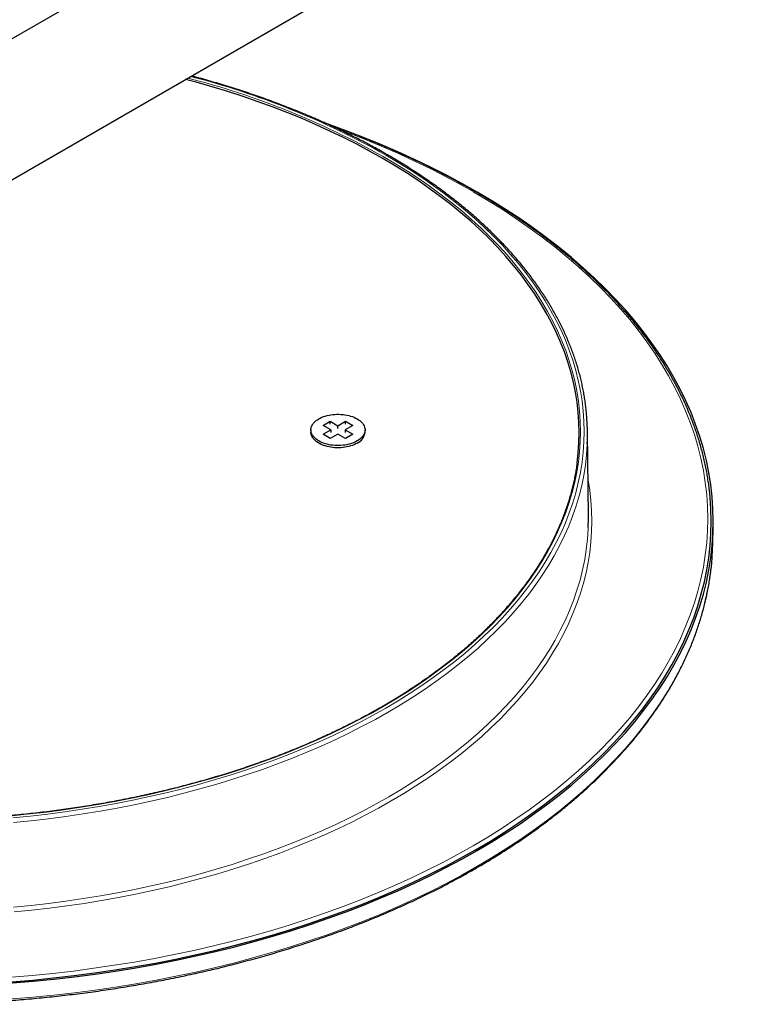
# Model space of a CAD drawing. Header units: millimetres. Extents: x 8 to 2417, y 12 to 2366.
# Tile 23 of 26: x 2014 to 2121, y 997 to 1142. Entities that reach past the tile are written whole.
import ezdxf

# ---------------------------------------------------------------- set-up
doc = ezdxf.new("R2010")
doc.units = ezdxf.units.MM

msp = doc.modelspace()

# ---------------------------------------------------------------- linework, layer by layer
at = {"color": 7, "linetype": 'Continuous', "lineweight": 30}
for p, q in [((2269.63, 1287.78), (2006.3, 1135.76)), ((2009.97, 1117.1), (2279.29, 1272.57)), ((2058.92, 1082.55), (2059.98, 1083.16)), ((2059.98, 1083.16), (2061.11, 1082.51)), ((2059.98, 1082.75), (2059.98, 1083.16)), ((2061.11, 1082.51), (2062.24, 1083.16)), ((2062.24, 1083.16), (2063.3, 1082.55)), ((2062.24, 1082.75), (2062.24, 1083.16)), ((2057.11, 1081.89), (2057.11, 1081.57)), ((2060.05, 1081.89), (2058.92, 1082.55)), ((2058.92, 1081.24), (2060.05, 1081.89)), ((2060.05, 1081.89), (2060.05, 1081.49)), ((2061.11, 1082.1), (2061.11, 1082.51)), ((2063.3, 1082.55), (2062.17, 1081.89)), ((2062.17, 1081.89), (2063.3, 1081.24)), ((2062.17, 1081.89), (2062.17, 1081.49)), ((2065.11, 1081.57), (2065.11, 1081.89)), ((2098.09, 1069.17), (2097.95, 1081.6)), ((2057.89, 1080.2), (2057.96, 1080.14)), ((2059.98, 1080.63), (2058.92, 1081.24)), ((2061.11, 1081.28), (2059.98, 1080.63)), ((2062.24, 1080.63), (2061.11, 1081.28)), ((2063.3, 1081.24), (2062.24, 1080.63)), ((2064.26, 1080.14), (2064.33, 1080.2)), ((2116.46, 1065.16), (2116.52, 1067.55))]:
    msp.add_line(p, q, dxfattribs=at)
at = {"color": 7, "linetype": 'Continuous', "lineweight": 30, "flags": 128}
for points in [[(2096.41, 1076.94), (2096.42, 1076.99), (2096.59, 1078.49), (2096.69, 1079.99), (2096.72, 1081.49), (2096.69, 1082.99), (2096.59, 1084.48), (2096.42, 1085.98), (2096.18, 1087.47), (2095.87, 1088.96), (2095.5, 1090.45), (2095.06, 1091.93), (2094.55, 1093.4), (2093.98, 1094.86), (2093.34, 1096.31), (2092.64, 1097.76), (2091.86, 1099.19), (2091.03, 1100.61), (2090.13, 1102.02), (2089.17, 1103.41), (2088.14, 1104.79), (2087.05, 1106.15), (2085.9, 1107.5), (2084.7, 1108.82), (2083.43, 1110.13), (2082.1, 1111.42), (2080.71, 1112.69), (2079.27, 1113.94), (2077.77, 1115.16), (2076.21, 1116.36), (2074.6, 1117.54), (2072.94, 1118.7), (2071.23, 1119.82), (2069.47, 1120.93), (2067.65, 1122), (2065.79, 1123.05), (2063.88, 1124.06), (2061.93, 1125.05), (2059.93, 1126.01), (2057.89, 1126.94), (2055.81, 1127.84), (2053.69, 1128.7), (2051.53, 1129.54), (2049.33, 1130.34), (2047.1, 1131.11), (2044.83, 1131.84), (2042.53, 1132.54), (2040.2, 1133.2), (2038.61, 1133.63)], [(2013.01, 1000.26), (2016.1, 1000.52), (2019.17, 1000.82), (2022.22, 1001.17), (2025.26, 1001.57), (2028.29, 1002.01), (2031.29, 1002.5), (2034.26, 1003.04), (2037.21, 1003.61), (2040.14, 1004.24), (2043.03, 1004.9), (2045.9, 1005.61), (2048.73, 1006.37), (2051.52, 1007.16), (2054.28, 1008), (2057, 1008.88), (2059.68, 1009.8), (2062.31, 1010.76), (2064.9, 1011.76), (2067.45, 1012.8), (2069.95, 1013.87), (2072.39, 1014.99), (2074.79, 1016.14), (2077.13, 1017.33), (2079.42, 1018.55), (2081.66, 1019.8), (2083.83, 1021.09), (2085.95, 1022.41), (2088, 1023.76), (2089.99, 1025.15), (2091.92, 1026.56), (2093.79, 1028), (2095.59, 1029.47), (2097.32, 1030.97), (2098.98, 1032.49), (2100.57, 1034.04), (2102.1, 1035.61), (2103.55, 1037.2), (2104.93, 1038.81), (2106.23, 1040.45), (2107.46, 1042.1), (2108.62, 1043.77), (2109.7, 1045.46), (2110.7, 1047.16), (2111.62, 1048.88), (2112.47, 1050.61), (2113.24, 1052.36), (2113.92, 1054.11), (2114.53, 1055.87), (2115.06, 1057.65), (2115.51, 1059.43), (2115.87, 1061.22), (2116.16, 1063.01), (2116.36, 1064.8), (2116.48, 1066.6), (2116.52, 1068.4), (2116.48, 1070.2), (2116.36, 1072), (2116.16, 1073.79), (2115.87, 1075.58), (2115.51, 1077.37), (2115.06, 1079.15), (2114.53, 1080.92), (2113.92, 1082.69), (2113.24, 1084.44), (2112.47, 1086.19), (2111.62, 1087.92), (2110.7, 1089.64), (2109.7, 1091.34), (2108.62, 1093.03), (2107.46, 1094.7), (2106.23, 1096.35), (2104.93, 1097.99), (2103.55, 1099.6), (2102.1, 1101.19), (2100.57, 1102.76), (2098.98, 1104.31), (2097.32, 1105.83), (2095.59, 1107.33), (2093.79, 1108.8), (2091.92, 1110.24), (2089.99, 1111.65), (2088, 1113.03), (2085.95, 1114.39), (2083.83, 1115.71), (2081.66, 1117), (2079.42, 1118.25), (2077.13, 1119.47), (2074.79, 1120.66), (2072.39, 1121.81), (2069.95, 1122.92), (2067.45, 1124), (2064.9, 1125.04), (2062.31, 1126.04), (2059.68, 1127), (2059.54, 1127.05)], [(2063.94, 1080.26), (2063.72, 1080.14), (2063.49, 1080.04), (2063.24, 1079.94), (2062.98, 1079.85), (2062.71, 1079.78), (2062.43, 1079.71), (2062.15, 1079.66), (2061.86, 1079.62), (2061.56, 1079.6), (2061.26, 1079.59), (2060.96, 1079.59), (2060.66, 1079.6), (2060.37, 1079.62), (2060.08, 1079.66), (2059.79, 1079.71), (2059.51, 1079.78), (2059.24, 1079.85), (2058.98, 1079.94), (2058.74, 1080.04), (2058.5, 1080.14), (2058.28, 1080.26), (2058.08, 1080.39), (2057.89, 1080.52), (2057.73, 1080.67), (2057.58, 1080.81), (2057.45, 1080.97), (2057.34, 1081.13), (2057.25, 1081.3), (2057.18, 1081.46), (2057.14, 1081.64), (2057.11, 1081.81), (2057.11, 1081.98), (2057.14, 1082.15), (2057.18, 1082.32), (2057.25, 1082.49), (2057.34, 1082.66), (2057.45, 1082.82), (2057.58, 1082.97), (2057.73, 1083.12), (2057.89, 1083.26), (2058.08, 1083.4), (2058.28, 1083.53), (2058.5, 1083.64), (2058.74, 1083.75), (2058.98, 1083.85), (2059.24, 1083.94), (2059.51, 1084.01), (2059.79, 1084.07), (2060.08, 1084.12), (2060.37, 1084.16), (2060.66, 1084.19), (2060.96, 1084.2), (2061.26, 1084.2), (2061.56, 1084.19), (2061.86, 1084.16), (2062.15, 1084.12), (2062.43, 1084.07), (2062.71, 1084.01), (2062.98, 1083.94), (2063.24, 1083.85), (2063.49, 1083.75), (2063.72, 1083.64), (2063.94, 1083.53), (2064.14, 1083.4), (2064.33, 1083.26), (2064.5, 1083.12), (2064.65, 1082.97), (2064.78, 1082.82), (2064.89, 1082.66), (2064.98, 1082.49), (2065.04, 1082.32), (2065.09, 1082.15), (2065.11, 1081.98), (2065.11, 1081.81), (2065.09, 1081.64), (2065.04, 1081.46), (2064.98, 1081.3), (2064.89, 1081.13), (2064.78, 1080.97), (2064.65, 1080.81), (2064.5, 1080.67), (2064.33, 1080.52), (2064.14, 1080.39), (2063.94, 1080.26)], [(2063.94, 1079.93), (2063.72, 1079.82), (2063.49, 1079.71), (2063.24, 1079.61), (2062.98, 1079.53), (2062.71, 1079.45), (2062.43, 1079.39), (2062.15, 1079.34), (2061.86, 1079.3), (2061.56, 1079.27), (2061.26, 1079.26), (2060.96, 1079.26), (2060.66, 1079.27), (2060.37, 1079.3), (2060.08, 1079.34), (2059.79, 1079.39), (2059.51, 1079.45), (2059.24, 1079.53), (2058.98, 1079.61), (2058.74, 1079.71), (2058.5, 1079.82), (2058.28, 1079.93), (2058.08, 1080.06), (2057.89, 1080.2), (2057.73, 1080.34), (2057.58, 1080.49), (2057.45, 1080.64), (2057.34, 1080.8), (2057.25, 1080.97), (2057.18, 1081.14), (2057.14, 1081.31), (2057.11, 1081.48), (2057.11, 1081.57)], [(2012.97, 1000.43), (2016.05, 1000.69), (2019.11, 1000.99), (2022.16, 1001.34), (2025.19, 1001.74), (2028.21, 1002.18), (2031.2, 1002.67), (2034.17, 1003.2), (2037.11, 1003.78), (2040.03, 1004.4), (2042.92, 1005.06), (2045.77, 1005.77), (2048.6, 1006.52), (2051.38, 1007.32), (2054.14, 1008.15), (2056.85, 1009.03), (2059.52, 1009.95), (2062.15, 1010.91), (2064.73, 1011.9), (2067.27, 1012.94), (2069.76, 1014.01), (2072.2, 1015.12), (2074.59, 1016.27), (2076.93, 1017.45), (2079.21, 1018.67), (2081.44, 1019.93), (2083.61, 1021.21), (2085.72, 1022.53), (2087.77, 1023.88), (2089.76, 1025.26), (2091.68, 1026.67), (2093.54, 1028.11), (2095.34, 1029.57), (2097.06, 1031.06), (2098.72, 1032.58), (2100.31, 1034.12), (2101.83, 1035.69), (2103.28, 1037.28), (2104.65, 1038.89), (2105.96, 1040.52), (2107.18, 1042.17), (2108.34, 1043.83), (2109.41, 1045.52), (2110.41, 1047.22), (2111.33, 1048.93), (2112.18, 1050.66), (2112.94, 1052.4), (2113.63, 1054.15), (2114.23, 1055.91), (2114.76, 1057.68), (2115.21, 1059.45), (2115.57, 1061.23), (2115.86, 1063.02), (2116.06, 1064.81), (2116.18, 1066.61), (2116.22, 1068.4), (2116.18, 1070.19), (2116.06, 1071.99), (2115.96, 1072.94)], [(2098.06, 1067.47), (2098.09, 1068.81), (2098.09, 1069.17)], [(2116.37, 1063.16), (2116.43, 1064.21), (2116.46, 1065.16)]]:
    msp.add_lwpolyline(points, dxfattribs=at)
at = {"color": 252, "linetype": 'Continuous', "lineweight": 0, "flags": 128}
for points in [[(2067.79, 1122.24), (2069.61, 1121.17), (2071.38, 1120.06), (2073.09, 1118.93), (2074.76, 1117.78), (2076.37, 1116.6), (2077.93, 1115.39), (2079.43, 1114.17), (2080.88, 1112.92), (2082.27, 1111.65), (2083.6, 1110.35), (2084.87, 1109.04), (2086.08, 1107.71), (2087.23, 1106.36), (2088.32, 1105), (2089.35, 1103.62), (2090.32, 1102.22), (2091.22, 1100.81), (2092.06, 1099.39), (2092.83, 1097.95), (2093.53, 1096.51), (2094.17, 1095.05), (2094.75, 1093.59), (2095.26, 1092.11), (2095.7, 1090.63), (2096.07, 1089.14), (2096.38, 1087.65), (2096.62, 1086.15), (2096.79, 1084.65), (2096.89, 1083.15), (2096.92, 1081.65), (2096.89, 1080.15), (2096.79, 1078.64), (2096.62, 1077.14), (2096.38, 1075.65), (2096.07, 1074.16), (2095.7, 1072.67), (2095.26, 1071.19), (2094.75, 1069.71), (2094.17, 1068.25), (2093.53, 1066.79), (2092.83, 1065.34), (2092.06, 1063.91), (2091.22, 1062.48), (2090.32, 1061.07), (2089.35, 1059.68), (2088.32, 1058.3), (2087.23, 1056.93), (2086.08, 1055.58), (2084.87, 1054.25), (2083.6, 1052.94), (2082.27, 1051.65), (2080.88, 1050.38), (2079.43, 1049.13), (2077.93, 1047.9), (2076.37, 1046.7), (2074.76, 1045.52), (2073.09, 1044.36), (2071.38, 1043.23), (2069.61, 1042.13), (2067.79, 1041.05), (2065.93, 1040), (2064.02, 1038.98), (2062.06, 1037.99), (2060.06, 1037.03), (2058.01, 1036.1), (2055.93, 1035.2), (2053.8, 1034.33), (2051.64, 1033.5), (2049.43, 1032.7), (2047.2, 1031.93), (2044.93, 1031.19), (2042.62, 1030.49), (2040.29, 1029.83), (2037.92, 1029.2), (2035.53, 1028.61), (2033.11, 1028.05), (2030.67, 1027.53), (2028.2, 1027.05), (2025.72, 1026.6), (2023.21, 1026.19), (2020.69, 1025.82), (2018.15, 1025.49), (2015.6, 1025.2), (2013.03, 1024.94)], [(2013.11, 1024.64), (2015.69, 1024.9), (2018.26, 1025.19), (2020.81, 1025.52), (2023.35, 1025.9), (2025.87, 1026.31), (2028.37, 1026.76), (2030.85, 1027.24), (2033.3, 1027.76), (2035.73, 1028.32), (2038.14, 1028.92), (2040.52, 1029.55), (2042.86, 1030.22), (2045.18, 1030.92), (2047.46, 1031.66), (2049.71, 1032.44), (2051.93, 1033.24), (2054.1, 1034.08), (2056.24, 1034.95), (2058.34, 1035.86), (2060.39, 1036.79), (2062.41, 1037.76), (2064.37, 1038.76), (2066.3, 1039.78), (2068.17, 1040.84), (2070, 1041.92), (2071.77, 1043.03), (2073.5, 1044.16), (2075.17, 1045.33), (2076.79, 1046.51), (2078.36, 1047.72), (2079.87, 1048.96), (2081.32, 1050.21), (2082.72, 1051.49), (2084.06, 1052.79), (2085.34, 1054.11), (2086.56, 1055.45), (2087.72, 1056.8), (2088.81, 1058.17), (2089.84, 1059.56), (2090.81, 1060.96), (2091.72, 1062.38), (2092.56, 1063.81), (2093.34, 1065.26), (2094.05, 1066.71), (2094.69, 1068.17), (2095.27, 1069.65), (2095.78, 1071.13), (2096.22, 1072.62), (2096.6, 1074.11), (2096.91, 1075.62), (2097.15, 1077.12), (2097.32, 1078.63), (2097.42, 1080.14), (2097.45, 1081.65), (2097.42, 1083.16), (2097.32, 1084.67), (2097.15, 1086.18), (2096.91, 1087.68), (2096.6, 1089.18), (2096.22, 1090.68), (2095.78, 1092.17), (2095.27, 1093.65), (2094.69, 1095.12), (2094.05, 1096.59), (2093.34, 1098.04), (2092.56, 1099.48), (2091.72, 1100.92), (2090.81, 1102.33), (2089.84, 1103.74), (2088.81, 1105.13), (2087.72, 1106.5), (2086.56, 1107.85), (2085.34, 1109.19), (2084.06, 1110.51), (2082.72, 1111.81), (2081.32, 1113.08), (2079.87, 1114.34), (2078.36, 1115.57), (2076.79, 1116.79), (2075.17, 1117.97), (2073.5, 1119.13), (2071.77, 1120.27), (2070, 1121.38), (2068.17, 1122.46)], [(2012.91, 1001.12), (2015.97, 1001.37), (2019.02, 1001.67), (2022.06, 1002.02), (2025.07, 1002.42), (2028.07, 1002.86), (2031.05, 1003.34), (2034.01, 1003.87), (2036.94, 1004.45), (2039.84, 1005.07), (2042.72, 1005.73), (2045.56, 1006.43), (2048.37, 1007.18), (2051.15, 1007.97), (2053.89, 1008.8), (2056.59, 1009.68), (2059.25, 1010.59), (2061.87, 1011.54), (2064.44, 1012.54), (2066.97, 1013.57), (2069.45, 1014.64), (2071.88, 1015.74), (2074.26, 1016.89), (2076.59, 1018.06), (2078.86, 1019.28), (2081.08, 1020.52), (2083.24, 1021.8), (2085.34, 1023.12), (2087.38, 1024.46), (2089.36, 1025.83), (2091.28, 1027.24), (2093.13, 1028.67), (2094.91, 1030.13), (2096.63, 1031.61), (2098.29, 1033.12), (2099.87, 1034.66), (2101.38, 1036.22), (2102.82, 1037.8), (2104.19, 1039.4), (2105.49, 1041.03), (2106.71, 1042.67), (2107.86, 1044.33), (2108.93, 1046), (2109.92, 1047.7), (2110.84, 1049.4), (2111.68, 1051.12), (2112.44, 1052.85), (2113.12, 1054.6), (2113.73, 1056.35), (2114.25, 1058.11), (2114.7, 1059.88), (2115.06, 1061.65), (2115.34, 1063.43), (2115.55, 1065.22), (2115.67, 1067), (2115.71, 1068.79), (2115.67, 1070.57), (2115.55, 1072.36), (2115.34, 1074.14), (2115.06, 1075.92), (2114.7, 1077.7), (2114.25, 1079.47), (2113.73, 1081.23), (2113.12, 1082.98), (2112.44, 1084.72), (2111.68, 1086.45), (2110.84, 1088.17), (2109.92, 1089.88), (2108.93, 1091.57), (2107.86, 1093.25), (2106.71, 1094.91), (2105.49, 1096.55), (2104.19, 1098.17), (2102.82, 1099.78), (2101.38, 1101.36), (2099.87, 1102.92), (2098.29, 1104.45), (2096.63, 1105.96), (2094.91, 1107.45), (2093.13, 1108.91), (2091.28, 1110.34), (2089.36, 1111.74), (2087.38, 1113.12), (2085.34, 1114.46), (2083.24, 1115.77), (2081.08, 1117.05), (2081.08, 1117.05)], [(2097.93, 1079.84), (2097.92, 1079.73), (2097.82, 1078.21), (2097.65, 1076.69), (2097.4, 1075.18), (2097.1, 1073.67), (2096.72, 1072.17), (2096.27, 1070.67), (2095.76, 1069.18), (2095.18, 1067.7), (2094.53, 1066.23), (2093.82, 1064.77), (2093.04, 1063.32), (2092.19, 1061.88), (2091.28, 1060.46), (2090.31, 1059.05), (2089.27, 1057.65), (2088.17, 1056.27), (2087, 1054.91), (2085.78, 1053.57), (2084.49, 1052.24), (2083.15, 1050.94), (2081.74, 1049.65), (2080.28, 1048.39), (2078.76, 1047.15), (2077.19, 1045.93), (2075.56, 1044.74), (2073.88, 1043.57), (2072.15, 1042.43), (2070.36, 1041.31), (2068.52, 1040.23), (2066.64, 1039.17), (2064.71, 1038.14), (2062.73, 1037.13), (2060.71, 1036.16), (2058.64, 1035.22), (2056.53, 1034.32), (2054.39, 1033.44), (2052.2, 1032.6), (2049.97, 1031.78), (2047.71, 1031.01), (2045.42, 1030.27), (2043.09, 1029.56), (2040.73, 1028.89), (2038.34, 1028.25), (2035.93, 1027.65), (2033.48, 1027.09), (2031.01, 1026.56), (2028.52, 1026.08), (2026.01, 1025.63), (2023.48, 1025.21), (2020.93, 1024.84), (2018.36, 1024.5), (2015.78, 1024.21), (2013.19, 1023.95)], [(2098.03, 1074.61), (2098.05, 1074.51), (2098.29, 1072.98), (2098.46, 1071.46), (2098.57, 1069.93), (2098.6, 1068.4), (2098.57, 1066.88), (2098.46, 1065.35), (2098.29, 1063.82), (2098.05, 1062.3), (2097.74, 1060.78), (2097.36, 1059.27), (2096.91, 1057.77), (2096.39, 1056.27), (2095.81, 1054.78), (2095.15, 1053.29), (2094.44, 1051.82), (2093.65, 1050.36), (2092.8, 1048.92), (2091.88, 1047.48), (2090.9, 1046.06), (2089.86, 1044.66), (2088.75, 1043.27), (2087.58, 1041.9), (2086.35, 1040.55), (2085.05, 1039.21), (2083.7, 1037.9), (2082.29, 1036.61), (2080.81, 1035.34), (2079.29, 1034.09), (2077.7, 1032.86), (2076.06, 1031.66), (2074.37, 1030.49), (2072.63, 1029.34), (2070.83, 1028.22), (2068.98, 1027.12), (2067.08, 1026.06), (2065.14, 1025.02), (2063.15, 1024.01), (2061.11, 1023.03), (2059.04, 1022.09), (2056.91, 1021.17), (2054.75, 1020.29), (2052.55, 1019.44), (2050.31, 1018.63), (2048.04, 1017.85), (2045.73, 1017.1), (2043.38, 1016.39), (2041.01, 1015.71), (2038.6, 1015.07), (2036.17, 1014.47), (2033.71, 1013.9), (2031.23, 1013.37), (2028.72, 1012.88), (2026.19, 1012.43), (2023.65, 1012.01), (2021.08, 1011.64), (2018.5, 1011.3), (2015.9, 1011), (2013.29, 1010.74)], [(2013.21, 1011.44), (2015.81, 1011.7), (2018.39, 1011.99), (2020.96, 1012.33), (2023.51, 1012.7), (2026.05, 1013.12), (2028.56, 1013.57), (2031.06, 1014.06), (2033.53, 1014.58), (2035.98, 1015.15), (2038.4, 1015.75), (2040.79, 1016.38), (2043.15, 1017.06), (2045.48, 1017.76), (2047.78, 1018.51), (2050.04, 1019.28), (2052.27, 1020.1), (2054.46, 1020.94), (2056.61, 1021.82), (2058.72, 1022.73), (2060.79, 1023.67), (2062.82, 1024.64), (2064.8, 1025.64), (2066.73, 1026.68), (2068.62, 1027.74), (2070.46, 1028.83), (2072.24, 1029.94), (2073.98, 1031.09), (2075.67, 1032.26), (2077.3, 1033.45), (2078.87, 1034.67), (2080.39, 1035.91), (2081.86, 1037.17), (2083.26, 1038.46), (2084.61, 1039.77), (2085.89, 1041.09), (2087.12, 1042.44), (2088.29, 1043.8), (2089.39, 1045.18), (2090.43, 1046.58), (2091.41, 1047.99), (2092.32, 1049.42), (2093.16, 1050.86), (2093.94, 1052.31), (2094.66, 1053.78), (2095.31, 1055.25), (2095.89, 1056.73), (2096.4, 1058.22), (2096.85, 1059.72), (2097.23, 1061.23), (2097.54, 1062.74), (2097.78, 1064.25), (2097.95, 1065.77), (2098.05, 1067.29), (2098.06, 1067.47)], [(2013.01, 997.9), (2016.09, 998.16), (2019.16, 998.46), (2022.21, 998.81), (2025.25, 999.21), (2028.27, 999.65), (2031.27, 1000.14), (2034.25, 1000.67), (2037.2, 1001.25), (2040.12, 1001.87), (2043.01, 1002.54), (2045.87, 1003.25), (2048.7, 1004), (2051.5, 1004.8), (2054.25, 1005.64), (2056.97, 1006.52), (2059.65, 1007.43), (2062.29, 1008.39), (2064.88, 1009.39), (2067.42, 1010.43), (2069.92, 1011.51), (2072.36, 1012.62), (2074.76, 1013.77), (2077.1, 1014.96), (2079.39, 1016.18), (2081.62, 1017.43), (2083.79, 1018.72), (2085.91, 1020.04), (2087.96, 1021.39), (2089.95, 1022.78), (2091.88, 1024.19), (2093.75, 1025.63), (2095.54, 1027.1), (2097.28, 1028.59), (2098.94, 1030.11), (2100.53, 1031.66), (2102.05, 1033.23), (2103.5, 1034.82), (2104.88, 1036.43), (2106.19, 1038.07), (2107.42, 1039.72), (2108.57, 1041.39), (2109.65, 1043.08), (2110.65, 1044.78), (2111.57, 1046.5), (2112.42, 1048.23), (2113.19, 1049.97), (2113.87, 1051.73), (2114.48, 1053.49), (2115.01, 1055.26), (2115.46, 1057.04), (2115.82, 1058.83), (2116.11, 1060.62), (2116.31, 1062.41), (2116.37, 1063.16)]]:
    msp.add_lwpolyline(points, dxfattribs=at)
at = {"color": 252, "linetype": 'Continuous', "lineweight": 0}
for centre, radius, start, end in [((2009.45, 1018.66), 118.88, 60.608, 75.6288), ((2009.55, 1018.41), 119.43, 60.6053, 75.548), ((2016.37, 1003.72), 130.51, 60.2784, 69.9597)]:
    msp.add_arc(centre, radius, start, end, dxfattribs=at)
at = {"color": 7, "linetype": 'Continuous', "lineweight": 30}
for centre, radius, start, end in [((2064.44, 1081.24), 33.51, 357.5977, 3.7433), ((2063.09, 1081.78), 2.03, 294.7137, 353.9661)]:
    msp.add_arc(centre, radius, start, end, dxfattribs=at)
for points, knots in [([(2097.88, 1083.45), (2097.87, 1083.6), (2097.84, 1084.03), (2097.78, 1084.73), (2097.68, 1085.55), (2097.57, 1086.37), (2097.43, 1087.2), (2097.28, 1088.02), (2097.1, 1088.83), (2096.91, 1089.65), (2096.69, 1090.47), (2096.46, 1091.28), (2096.2, 1092.09), (2095.93, 1092.9), (2095.63, 1093.71), (2095.32, 1094.51), (2094.99, 1095.31), (2094.63, 1096.11), (2094.26, 1096.91), (2093.87, 1097.7), (2093.46, 1098.49), (2093.02, 1099.28), (2092.57, 1100.06), (2092.11, 1100.84), (2091.62, 1101.62), (2091.11, 1102.39), (2090.58, 1103.15), (2090.04, 1103.92), (2089.48, 1104.67), (2088.9, 1105.43), (2088.3, 1106.17), (2087.68, 1106.92), (2087.04, 1107.66), (2086.39, 1108.39), (2085.71, 1109.12), (2085.02, 1109.84), (2084.32, 1110.55), (2083.59, 1111.26), (2082.85, 1111.97), (2082.09, 1112.66), (2081.32, 1113.36), (2080.52, 1114.04), (2079.71, 1114.72), (2078.89, 1115.39), (2078.04, 1116.05), (2077.19, 1116.71), (2076.31, 1117.36), (2075.42, 1118.01), (2074.51, 1118.64), (2073.59, 1119.27), (2072.66, 1119.89), (2071.7, 1120.5), (2070.74, 1121.11), (2069.76, 1121.7), (2068.98, 1122.16), (2068.36, 1122.52), (2067.73, 1122.88), (2066.87, 1123.37), (2065.83, 1123.93), (2064.78, 1124.49), (2063.72, 1125.03), (2062.64, 1125.57), (2061.55, 1126.1), (2060.45, 1126.62), (2059.34, 1127.13), (2058.21, 1127.64), (2057.07, 1128.13), (2055.92, 1128.61), (2054.76, 1129.09), (2053.58, 1129.55), (2052.4, 1130.01), (2051.2, 1130.45), (2050, 1130.89), (2048.78, 1131.31), (2047.55, 1131.73), (2046.31, 1132.13), (2045.06, 1132.53), (2043.81, 1132.91), (2042.54, 1133.29), (2041.27, 1133.65), (2040.25, 1133.93), (2039.65, 1134.09), (2039.48, 1134.13)], [0, 0, 0, 0, 0.007082, 0.019883, 0.032686, 0.045489, 0.058294, 0.0711, 0.083908, 0.096717, 0.109529, 0.122342, 0.135158, 0.147977, 0.160797, 0.17362, 0.186446, 0.199275, 0.212105, 0.224939, 0.237775, 0.250613, 0.263454, 0.276297, 0.289143, 0.30199, 0.31484, 0.327692, 0.340546, 0.353401, 0.366258, 0.379117, 0.391977, 0.404839, 0.417701, 0.430565, 0.44343, 0.456296, 0.469163, 0.482031, 0.494899, 0.507768, 0.520637, 0.533507, 0.546378, 0.559248, 0.572119, 0.584991, 0.597862, 0.610734, 0.623605, 0.636477, 0.649348, 0.66222, 0.675092, 0.679428, 0.686206, 0.699077, 0.711948, 0.724819, 0.73769, 0.750561, 0.763432, 0.776302, 0.789172, 0.802042, 0.814912, 0.827782, 0.840651, 0.85352, 0.866389, 0.879258, 0.892126, 0.904994, 0.917862, 0.93073, 0.943597, 0.956464, 0.969331, 0.982198, 0.995064, 1, 1, 1, 1]), ([(2115.96, 1072.95), (2115.94, 1073.11), (2115.89, 1073.57), (2115.78, 1074.32), (2115.64, 1075.21), (2115.48, 1076.1), (2115.29, 1076.99), (2115.09, 1077.88), (2114.87, 1078.77), (2114.62, 1079.65), (2114.36, 1080.54), (2114.08, 1081.42), (2113.77, 1082.3), (2113.45, 1083.17), (2113.11, 1084.05), (2112.75, 1084.92), (2112.37, 1085.79), (2111.97, 1086.65), (2111.55, 1087.51), (2111.11, 1088.37), (2110.65, 1089.23), (2110.17, 1090.08), (2109.67, 1090.93), (2109.16, 1091.78), (2108.62, 1092.62), (2108.07, 1093.45), (2107.49, 1094.29), (2106.9, 1095.11), (2106.29, 1095.94), (2105.66, 1096.76), (2105.01, 1097.57), (2104.35, 1098.38), (2103.67, 1099.18), (2102.96, 1099.98), (2102.25, 1100.78), (2101.51, 1101.56), (2100.75, 1102.35), (2099.98, 1103.12), (2099.19, 1103.89), (2098.38, 1104.66), (2097.56, 1105.41), (2096.72, 1106.17), (2095.86, 1106.91), (2094.99, 1107.65), (2094.09, 1108.38), (2093.19, 1109.11), (2092.26, 1109.83), (2091.32, 1110.54), (2090.37, 1111.24), (2089.4, 1111.94), (2088.41, 1112.63), (2087.41, 1113.31), (2086.39, 1113.98), (2085.36, 1114.65), (2084.31, 1115.31), (2083.25, 1115.96), (2082.17, 1116.6), (2081.08, 1117.24), (2079.97, 1117.86), (2078.85, 1118.48), (2077.72, 1119.09), (2076.57, 1119.69), (2075.41, 1120.28), (2074.24, 1120.86), (2073.05, 1121.44), (2071.85, 1122), (2070.64, 1122.56), (2069.42, 1123.1), (2068.18, 1123.64), (2066.93, 1124.17), (2065.68, 1124.69), (2064.4, 1125.2), (2063.12, 1125.7), (2061.83, 1126.19), (2060.72, 1126.6), (2060.03, 1126.84), (2059.79, 1126.93)], [0, 0, 0, 0, 0.007254, 0.02089, 0.034528, 0.048167, 0.061808, 0.075449, 0.089093, 0.102738, 0.116385, 0.130034, 0.143685, 0.157337, 0.170992, 0.184649, 0.198309, 0.21197, 0.225634, 0.239299, 0.252967, 0.266636, 0.280308, 0.293982, 0.307657, 0.321334, 0.335013, 0.348694, 0.362376, 0.37606, 0.389745, 0.403431, 0.417119, 0.430808, 0.444498, 0.458188, 0.47188, 0.485573, 0.499266, 0.51296, 0.526655, 0.54035, 0.554046, 0.567743, 0.581439, 0.595136, 0.608834, 0.622531, 0.636229, 0.649927, 0.663625, 0.677323, 0.691022, 0.70472, 0.718418, 0.732117, 0.745815, 0.759513, 0.773211, 0.786909, 0.800607, 0.814305, 0.828003, 0.8417, 0.855398, 0.869095, 0.882792, 0.896489, 0.910185, 0.923882, 0.937578, 0.951274, 0.96497, 0.978665, 0.992361, 1, 1, 1, 1]), ([(2096.41, 1076.96), (2096.38, 1076.75), (2096.31, 1076.26), (2096.18, 1075.5), (2096.02, 1074.69), (2095.85, 1073.89), (2095.65, 1073.08), (2095.43, 1072.28), (2095.19, 1071.47), (2094.94, 1070.67), (2094.66, 1069.87), (2094.36, 1069.08), (2094.05, 1068.29), (2093.71, 1067.5), (2093.35, 1066.71), (2092.98, 1065.92), (2092.59, 1065.14), (2092.17, 1064.36), (2091.74, 1063.59), (2091.29, 1062.82), (2090.82, 1062.05), (2090.33, 1061.29), (2089.82, 1060.53), (2089.29, 1059.77), (2088.75, 1059.02), (2088.18, 1058.28), (2087.6, 1057.53), (2087, 1056.8), (2086.38, 1056.07), (2085.75, 1055.34), (2085.09, 1054.62), (2084.42, 1053.9), (2083.73, 1053.19), (2083.02, 1052.49), (2082.3, 1051.79), (2081.56, 1051.1), (2080.8, 1050.41), (2080.02, 1049.73), (2079.23, 1049.06), (2078.42, 1048.39), (2077.6, 1047.73), (2076.76, 1047.08), (2075.9, 1046.43), (2075.02, 1045.79), (2074.14, 1045.16), (2073.23, 1044.53), (2072.31, 1043.91), (2071.38, 1043.3), (2070.43, 1042.7), (2069.46, 1042.11), (2068.48, 1041.52), (2067.49, 1040.94), (2066.48, 1040.37), (2065.46, 1039.81), (2064.42, 1039.25), (2063.37, 1038.71), (2062.31, 1038.17), (2061.23, 1037.65), (2060.14, 1037.13), (2059.04, 1036.62), (2057.93, 1036.12), (2056.8, 1035.62), (2055.66, 1035.14), (2054.51, 1034.67), (2053.35, 1034.21), (2052.18, 1033.75), (2050.99, 1033.31), (2049.8, 1032.87), (2048.59, 1032.45), (2047.38, 1032.03), (2046.15, 1031.63), (2044.92, 1031.24), (2043.67, 1030.85), (2042.41, 1030.48), (2041.15, 1030.11), (2039.88, 1029.76), (2038.6, 1029.42), (2037.31, 1029.08), (2036.01, 1028.76), (2034.7, 1028.45), (2033.39, 1028.15), (2032.07, 1027.86), (2030.74, 1027.58), (2029.41, 1027.32), (2028.07, 1027.06), (2026.72, 1026.81), (2025.37, 1026.58), (2024.01, 1026.36), (2022.64, 1026.14), (2021.27, 1025.94), (2019.9, 1025.75), (2018.52, 1025.57), (2017.14, 1025.41), (2015.75, 1025.25), (2014.36, 1025.11), (2012.97, 1024.97), (2011.57, 1024.85), (2010.17, 1024.74), (2008.77, 1024.64), (2007.36, 1024.56), (2005.96, 1024.48), (2004.55, 1024.42), (2003.14, 1024.37), (2001.73, 1024.32), (2000.31, 1024.3), (1998.9, 1024.28), (1997.49, 1024.27), (1996.08, 1024.28), (1994.66, 1024.3), (1993.25, 1024.32), (1991.84, 1024.36), (1990.43, 1024.42), (1989.02, 1024.48), (1987.62, 1024.56), (1986.21, 1024.64), (1984.81, 1024.74), (1983.41, 1024.85), (1982.01, 1024.97), (1980.62, 1025.1), (1979.23, 1025.25), (1977.84, 1025.4), (1976.46, 1025.57), (1975.08, 1025.75), (1973.7, 1025.94), (1972.33, 1026.14), (1970.97, 1026.35), (1969.61, 1026.57), (1968.26, 1026.81), (1966.91, 1027.05), (1965.57, 1027.31), (1964.24, 1027.58), (1962.91, 1027.86), (1961.59, 1028.14), (1960.27, 1028.44), (1958.97, 1028.76), (1957.67, 1029.08), (1956.38, 1029.41), (1955.1, 1029.75), (1953.82, 1030.1), (1952.56, 1030.47), (1951.31, 1030.84), (1950.06, 1031.23), (1948.82, 1031.62), (1947.6, 1032.02), (1946.38, 1032.44), (1945.17, 1032.86), (1943.98, 1033.3), (1942.8, 1033.74), (1941.62, 1034.2), (1940.46, 1034.66), (1939.31, 1035.13), (1938.17, 1035.61), (1937.04, 1036.1), (1935.93, 1036.6), (1934.83, 1037.11), (1933.74, 1037.63), (1932.66, 1038.16), (1931.6, 1038.7), (1930.55, 1039.24), (1929.51, 1039.79), (1928.49, 1040.36), (1927.48, 1040.93), (1926.49, 1041.51), (1925.51, 1042.09), (1924.54, 1042.69), (1923.59, 1043.29), (1922.66, 1043.9), (1921.74, 1044.52), (1920.83, 1045.14), (1919.94, 1045.77), (1919.07, 1046.41), (1918.21, 1047.06), (1917.37, 1047.71), (1916.54, 1048.37), (1915.73, 1049.04), (1914.94, 1049.71), (1914.16, 1050.39), (1913.41, 1051.08), (1912.66, 1051.77), (1911.94, 1052.47), (1911.23, 1053.18), (1910.54, 1053.89), (1909.87, 1054.6), (1909.21, 1055.32), (1908.58, 1056.05), (1907.96, 1056.78), (1907.36, 1057.52), (1906.77, 1058.26), (1906.21, 1059), (1905.66, 1059.75), (1905.14, 1060.51), (1904.63, 1061.27), (1904.14, 1062.03), (1903.67, 1062.8), (1903.22, 1063.57), (1902.78, 1064.34), (1902.37, 1065.12), (1901.98, 1065.9), (1901.6, 1066.69), (1901.24, 1067.47), (1900.91, 1068.26), (1900.59, 1069.06), (1900.29, 1069.85), (1900.02, 1070.65), (1899.76, 1071.45), (1899.52, 1072.25), (1899.3, 1073.06), (1899.11, 1073.86), (1898.93, 1074.67), (1898.77, 1075.48), (1898.63, 1076.26), (1898.56, 1076.77), (1898.53, 1077.01)], [0, 0, 0, 0, 0.003828, 0.008605, 0.0133817, 0.0181581, 0.0229343, 0.0277101, 0.0324856, 0.0372607, 0.0420354, 0.0468098, 0.0515837, 0.0563573, 0.0611304, 0.0659032, 0.0706755, 0.0754475, 0.0802191, 0.0849904, 0.0897613, 0.0945318, 0.099302, 0.104072, 0.1088416, 0.1136109, 0.11838, 0.1231489, 0.1279175, 0.1326859, 0.1374542, 0.1422222, 0.1469901, 0.1517578, 0.1565255, 0.161293, 0.1660603, 0.1708276, 0.1755948, 0.180362, 0.1851291, 0.1898961, 0.1946631, 0.19943, 0.204197, 0.2089639, 0.2137308, 0.2184976, 0.2232645, 0.2280314, 0.2327983, 0.2375652, 0.2423321, 0.2470991, 0.251866, 0.256633, 0.2614, 0.266167, 0.2709341, 0.2757012, 0.2804683, 0.2852354, 0.2900026, 0.2947699, 0.2995371, 0.3043044, 0.3090717, 0.3138391, 0.3186065, 0.3233739, 0.3281414, 0.3329089, 0.3376765, 0.3424441, 0.3472117, 0.3519793, 0.356747, 0.3615147, 0.3662824, 0.3710502, 0.375818, 0.3805858, 0.3853537, 0.3901216, 0.3948895, 0.3996574, 0.4044254, 0.4091933, 0.4139613, 0.4187294, 0.4234974, 0.4282654, 0.4330335, 0.4378016, 0.4425697, 0.4473378, 0.452106, 0.4568741, 0.4616423, 0.4664104, 0.4711786, 0.4759468, 0.480715, 0.4854832, 0.4902514, 0.4950195, 0.4997877, 0.5045559, 0.5093241, 0.5140923, 0.5188605, 0.5236287, 0.5283969, 0.5331651, 0.5379333, 0.5427014, 0.5474696, 0.5522377, 0.5570058, 0.561774, 0.5665421, 0.5713101, 0.5760782, 0.5808463, 0.5856143, 0.5903823, 0.5951503, 0.5999183, 0.6046862, 0.6094541, 0.614222, 0.6189899, 0.6237577, 0.6285256, 0.6332933, 0.6380611, 0.6428288, 0.6475965, 0.6523642, 0.6571318, 0.6618994, 0.666667, 0.6714345, 0.676202, 0.6809694, 0.6857368, 0.6905042, 0.6952716, 0.7000389, 0.7048061, 0.7095733, 0.7143405, 0.7191077, 0.7238748, 0.7286419, 0.7334089, 0.7381759, 0.7429429, 0.7477098, 0.7524768, 0.7572436, 0.7620105, 0.7667773, 0.7715442, 0.776311, 0.7810778, 0.7858445, 0.7906113, 0.7953781, 0.8001449, 0.8049117, 0.8096785, 0.8144453, 0.8192122, 0.8239791, 0.8287461, 0.8335131, 0.8382802, 0.8430473, 0.8478146, 0.852582, 0.8573494, 0.862117, 0.8668848, 0.8716527, 0.8764208, 0.8811891, 0.8859576, 0.8907263, 0.8954953, 0.9002645, 0.905034, 0.9098037, 0.9145738, 0.9193442, 0.924115, 0.9288861, 0.9336576, 0.9384294, 0.9432017, 0.9479743, 0.9527474, 0.9575208, 0.9622946, 0.9670689, 0.9718435, 0.9766185, 0.9813939, 0.9861697, 0.9909457, 0.9957221, 1, 1, 1, 1]), ([(1878.58, 1063.12), (1878.58, 1063.05), (1878.61, 1062.69), (1878.67, 1062.03), (1878.77, 1061.13), (1878.89, 1060.24), (1879.03, 1059.35), (1879.18, 1058.45), (1879.36, 1057.56), (1879.56, 1056.67), (1879.78, 1055.79), (1880.02, 1054.9), (1880.28, 1054.02), (1880.56, 1053.13), (1880.86, 1052.25), (1881.18, 1051.38), (1881.52, 1050.5), (1881.88, 1049.63), (1882.25, 1048.76), (1882.65, 1047.89), (1883.07, 1047.03), (1883.5, 1046.17), (1883.96, 1045.31), (1884.43, 1044.45), (1884.93, 1043.6), (1885.44, 1042.76), (1885.97, 1041.91), (1886.52, 1041.08), (1887.09, 1040.24), (1887.68, 1039.41), (1888.29, 1038.59), (1888.91, 1037.77), (1889.55, 1036.95), (1890.22, 1036.14), (1890.9, 1035.33), (1891.59, 1034.53), (1892.31, 1033.74), (1893.04, 1032.95), (1893.8, 1032.16), (1894.57, 1031.38), (1895.35, 1030.61), (1896.16, 1029.84), (1896.98, 1029.08), (1897.81, 1028.33), (1898.67, 1027.58), (1899.54, 1026.84), (1900.43, 1026.11), (1901.33, 1025.38), (1902.25, 1024.66), (1903.19, 1023.94), (1904.14, 1023.24), (1905.11, 1022.54), (1906.1, 1021.85), (1907.1, 1021.16), (1908.11, 1020.48), (1909.14, 1019.82), (1910.19, 1019.15), (1911.25, 1018.5), (1912.32, 1017.86), (1913.41, 1017.22), (1914.51, 1016.59), (1915.63, 1015.97), (1916.76, 1015.36), (1917.91, 1014.76), (1919.06, 1014.16), (1920.23, 1013.57), (1921.42, 1013), (1922.62, 1012.43), (1923.82, 1011.87), (1925.05, 1011.32), (1926.28, 1010.78), (1927.53, 1010.25), (1928.79, 1009.73), (1930.05, 1009.22), (1931.34, 1008.71), (1932.63, 1008.22), (1933.93, 1007.74), (1935.24, 1007.27), (1936.57, 1006.8), (1937.9, 1006.35), (1939.25, 1005.91), (1940.6, 1005.47), (1941.97, 1005.05), (1943.34, 1004.64), (1944.72, 1004.24), (1946.11, 1003.85), (1947.51, 1003.46), (1948.92, 1003.09), (1950.34, 1002.73), (1951.76, 1002.38), (1953.2, 1002.05), (1954.64, 1001.72), (1956.08, 1001.4), (1957.54, 1001.1), (1959, 1000.8), (1960.46, 1000.52), (1961.94, 1000.25), (1963.42, 999.98), (1964.9, 999.73), (1966.39, 999.49), (1967.89, 999.27), (1969.39, 999.05), (1970.9, 998.84), (1972.41, 998.65), (1973.92, 998.47), (1975.44, 998.3), (1976.96, 998.14), (1978.49, 997.99), (1980.01, 997.85), (1981.55, 997.72), (1983.08, 997.61), (1984.62, 997.51), (1986.16, 997.42), (1987.7, 997.34), (1989.24, 997.27), (1990.78, 997.21), (1992.33, 997.17), (1993.87, 997.14), (1995.42, 997.12), (1996.97, 997.11), (1998.51, 997.11), (2000.06, 997.12), (2001.61, 997.15), (2003.15, 997.18), (2004.7, 997.23), (2006.24, 997.29), (2007.78, 997.36), (2009.32, 997.45), (2010.86, 997.54), (2012.4, 997.65), (2013.93, 997.77), (2015.46, 997.9), (2016.99, 998.04), (2018.51, 998.19), (2020.03, 998.35), (2021.55, 998.53), (2023.06, 998.72), (2024.57, 998.91), (2026.08, 999.12), (2027.58, 999.34), (2029.07, 999.58), (2030.56, 999.82), (2032.04, 1000.07), (2033.52, 1000.34), (2034.99, 1000.62), (2036.45, 1000.9), (2037.91, 1001.2), (2039.36, 1001.51), (2040.81, 1001.83), (2042.25, 1002.16), (2043.68, 1002.5), (2045.1, 1002.86), (2046.51, 1003.22), (2047.92, 1003.6), (2049.31, 1003.98), (2050.7, 1004.37), (2052.08, 1004.78), (2053.45, 1005.2), (2054.81, 1005.62), (2056.16, 1006.06), (2057.51, 1006.51), (2058.84, 1006.96), (2060.16, 1007.43), (2061.47, 1007.9), (2062.77, 1008.39), (2064.05, 1008.89), (2065.33, 1009.39), (2066.6, 1009.91), (2067.85, 1010.43), (2069.09, 1010.97), (2070.32, 1011.51), (2071.54, 1012.06), (2072.75, 1012.63), (2073.94, 1013.2), (2075.12, 1013.78), (2076.28, 1014.37), (2077.44, 1014.96), (2078.58, 1015.57), (2079.7, 1016.18), (2080.82, 1016.81), (2081.91, 1017.44), (2083, 1018.08), (2084.07, 1018.73), (2085.12, 1019.38), (2086.16, 1020.05), (2087.19, 1020.72), (2088.2, 1021.4), (2089.19, 1022.09), (2090.17, 1022.78), (2091.13, 1023.48), (2092.08, 1024.19), (2093.01, 1024.91), (2093.93, 1025.63), (2094.83, 1026.36), (2095.71, 1027.1), (2096.57, 1027.84), (2097.42, 1028.59), (2098.26, 1029.35), (2099.07, 1030.11), (2099.87, 1030.88), (2100.65, 1031.65), (2101.41, 1032.43), (2102.16, 1033.22), (2102.89, 1034.01), (2103.6, 1034.81), (2104.29, 1035.61), (2104.96, 1036.42), (2105.62, 1037.23), (2106.26, 1038.05), (2106.87, 1038.87), (2107.47, 1039.7), (2108.06, 1040.53), (2108.62, 1041.37), (2109.16, 1042.21), (2109.69, 1043.05), (2110.19, 1043.9), (2110.68, 1044.75), (2111.15, 1045.61), (2111.6, 1046.47), (2112.03, 1047.33), (2112.44, 1048.2), (2112.83, 1049.07), (2113.2, 1049.94), (2113.55, 1050.81), (2113.88, 1051.69), (2114.19, 1052.57), (2114.48, 1053.45), (2114.76, 1054.33), (2115.01, 1055.22), (2115.24, 1056.1), (2115.45, 1056.99), (2115.65, 1057.88), (2115.82, 1058.77), (2115.97, 1059.67), (2116.1, 1060.56), (2116.22, 1061.45), (2116.31, 1062.31), (2116.35, 1062.88), (2116.37, 1063.14)], [0, 0, 0, 0, 0.000913, 0.005151, 0.009389, 0.013628, 0.017866, 0.022105, 0.026345, 0.030585, 0.034825, 0.039066, 0.043308, 0.04755, 0.051792, 0.056036, 0.06028, 0.064524, 0.068769, 0.073015, 0.077262, 0.081509, 0.085757, 0.090005, 0.094255, 0.098504, 0.102755, 0.107005, 0.111257, 0.115509, 0.119761, 0.124014, 0.128267, 0.132521, 0.136775, 0.14103, 0.145285, 0.14954, 0.153795, 0.158051, 0.162307, 0.166563, 0.170819, 0.175076, 0.179333, 0.183589, 0.187846, 0.192103, 0.196361, 0.200618, 0.204875, 0.209133, 0.21339, 0.217648, 0.221905, 0.226163, 0.23042, 0.234678, 0.238935, 0.243193, 0.24745, 0.251708, 0.255965, 0.260222, 0.26448, 0.268737, 0.272994, 0.277251, 0.281509, 0.285766, 0.290023, 0.29428, 0.298536, 0.302793, 0.30705, 0.311307, 0.315563, 0.31982, 0.324077, 0.328333, 0.332589, 0.336846, 0.341102, 0.345358, 0.349614, 0.353871, 0.358127, 0.362383, 0.366639, 0.370895, 0.37515, 0.379406, 0.383662, 0.387918, 0.392173, 0.396429, 0.400685, 0.40494, 0.409196, 0.413451, 0.417706, 0.421962, 0.426217, 0.430473, 0.434728, 0.438983, 0.443238, 0.447494, 0.451749, 0.456004, 0.460259, 0.464514, 0.46877, 0.473025, 0.47728, 0.481535, 0.48579, 0.490045, 0.4943, 0.498555, 0.50281, 0.507065, 0.51132, 0.515576, 0.519831, 0.524086, 0.528341, 0.532596, 0.536851, 0.541106, 0.545361, 0.549617, 0.553872, 0.558127, 0.562382, 0.566638, 0.570893, 0.575148, 0.579404, 0.583659, 0.587914, 0.59217, 0.596425, 0.600681, 0.604936, 0.609192, 0.613448, 0.617703, 0.621959, 0.626215, 0.630471, 0.634727, 0.638983, 0.643239, 0.647495, 0.651751, 0.656007, 0.660263, 0.66452, 0.668776, 0.673032, 0.677289, 0.681545, 0.685802, 0.690059, 0.694315, 0.698572, 0.702829, 0.707086, 0.711343, 0.7156, 0.719857, 0.724114, 0.728371, 0.732629, 0.736886, 0.741143, 0.745401, 0.749658, 0.753916, 0.758173, 0.762431, 0.766689, 0.770946, 0.775204, 0.779462, 0.783719, 0.787977, 0.792235, 0.796493, 0.80075, 0.805008, 0.809265, 0.813523, 0.81778, 0.822037, 0.826295, 0.830552, 0.834808, 0.839065, 0.843322, 0.847578, 0.851834, 0.85609, 0.860345, 0.864601, 0.868856, 0.87311, 0.877364, 0.881618, 0.885872, 0.890125, 0.894377, 0.898629, 0.90288, 0.907131, 0.911382, 0.915631, 0.91988, 0.924129, 0.928377, 0.932624, 0.936871, 0.941116, 0.945362, 0.949606, 0.95385, 0.958093, 0.962336, 0.966578, 0.970819, 0.97506, 0.9793, 0.98354, 0.98778, 0.992019, 0.996257, 1, 1, 1, 1])]:
    msp.add_open_spline(points, degree=3, knots=knots, dxfattribs=at)

doc.saveas('drawing.dxf')
